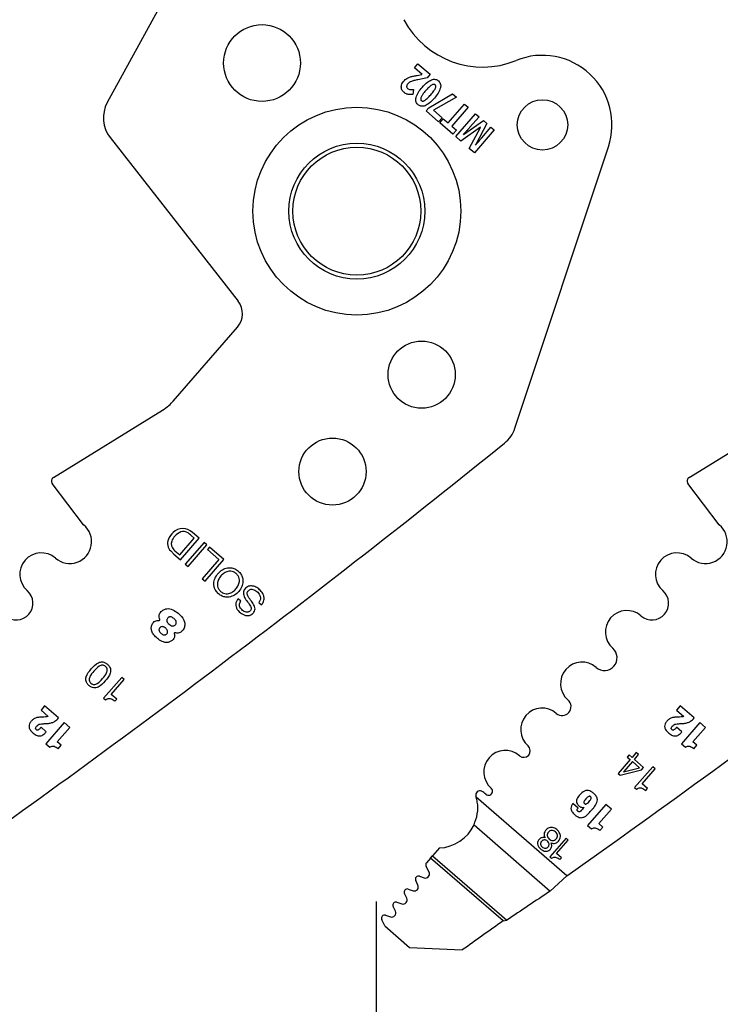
# Model space of a CAD drawing. Header units: inches. Extents: x 0.1 to 87.3, y 0.1 to 33.9.
# Tile 34 of 164: x 7 to 8.3, y 22.4 to 24.2. Entities that reach past the tile are written whole.
import ezdxf

# ---------------------------------------------------------------- set-up
doc = ezdxf.new("R2010")
doc.units = ezdxf.units.IN
doc.header["$MEASUREMENT"] = 0
doc.layers.add('DIMENSIONS', color=171, linetype='Continuous')
doc.layers.add('STATION_LINES', color=231, linetype='Continuous')
doc.styles.add('SLDTEXTSTYLE0', font='TXT', dxfattribs={"width": 0.75})
doc.dimstyles.new('SLDDIMSTYLE3', dxfattribs={"dimtxt": 0.125, "dimasz": 0.13, "dimexe": 0, "dimexo": 0.0625, "dimgap": 0.03125, "dimtad": 0, "dimtih": 1, "dimtoh": 1, "dimdec": 4, "dimlfac": 1.333333, "dimrnd": 1e-09, "dimzin": 12, "dimdsep": 46, "dimtxsty": 'SLDTEXTSTYLE0', "dimsah": 1, "dimcen": 0.09, "dimadec": 0, "dimazin": 3, "dimtfac": 1, "dimtdec": 4, "dimtofl": 0, "dimtmove": 0, "dimatfit": 3, "dimfxl": 1, "dimfrac": 2, "dimtolj": 1, "dimtzin": 12, "dimarcsym": 0})

# ---------------------------------------------------------------- blocks, each defined once
blk = doc.blocks.new('_D_6')
at = {"layer": 'DIMENSIONS'}
for p, q in [((1.8075, 22.5336), (1.8075, 18.1371)), ((31.7987, 22.2074), (31.7987, 18.1371)), ((1.8075, 18.2621), (17.0853, 18.2621)), ((31.7987, 18.2621), (17.7325, 18.2621))]:
    blk.add_line(p, q, dxfattribs=at)
for centre, start, end in [((17.3071, 18.2494), 153.4349, 206.5651), ((17.5106, 18.2494), 333.4349, 26.5651)]:
    blk.add_arc(centre, 0.2219, start, end, dxfattribs=at)
for points in [[(1.8075, 18.2621), (1.9375, 18.2421), (1.9375, 18.2821)], [(31.7987, 18.2621), (31.6687, 18.2821), (31.6687, 18.2421)]]:
    blk.add_solid(points, dxfattribs=at)
at = {"layer": 'DIMENSIONS', "insert": (17.1087, 18.3113), "char_height": 0.125, "attachment_point": 1, "style": 'SLDTEXTSTYLE0'}
blk.add_mtext('39.9883', dxfattribs=at)

msp = doc.modelspace()

# ---------------------------------------------------------------- linework, layer by layer
at = {"color": 7, "linetype": 'Continuous', "lineweight": 25}
for p, q in [((7.346878, 24.413855), (7.170017, 24.090133)), ((7.737231, 24.154504), (7.743775, 24.162039)), ((7.751308, 24.142279), (7.737231, 24.154504)), ((7.743775, 24.162039), (7.766366, 24.142421)), ((7.742357, 24.140357), (7.750961, 24.14188)), ((7.760954, 24.136189), (7.74351, 24.132496)), ((7.766366, 24.142421), (7.760954, 24.136189)), ((7.735697, 24.114431), (7.734398, 24.105436)), ((7.763605, 24.080483), (7.807676, 24.106546)), ((7.814837, 24.100327), (7.772513, 24.076101)), ((7.807676, 24.106546), (7.814837, 24.100327)), ((7.758722, 24.07486), (7.763605, 24.080483)), ((7.799257, 24.052678), (7.829544, 24.087555)), ((7.836394, 24.081606), (7.806106, 24.04673)), ((7.829544, 24.087555), (7.836394, 24.081606)), ((7.78191, 24.054723), (7.758722, 24.07486)), ((7.772513, 24.076101), (7.788454, 24.062258)), ((7.788454, 24.062258), (7.78191, 24.054723)), ((7.783979, 24.05282), (7.790478, 24.060302)), ((7.790478, 24.060302), (7.799257, 24.052678)), ((7.813354, 24.02731), (7.85014, 24.069669)), ((7.856532, 24.064118), (7.83912, 24.044068)), ((7.85014, 24.069669), (7.856532, 24.064118)), ((7.808381, 24.031629), (7.783979, 24.05282)), ((7.806106, 24.04673), (7.814879, 24.039112)), ((7.858928, 24.04455), (7.822683, 24.019208)), ((7.827591, 24.03106), (7.864727, 24.057001)), ((7.838577, 24.005405), (7.859061, 24.044435)), ((7.871007, 24.051547), (7.849938, 24.011562)), ((7.861456, 24.025281), (7.878566, 24.044983)), ((7.864727, 24.057001), (7.871007, 24.051547)), ((7.878566, 24.044983), (7.884693, 24.039662)), ((7.175324, 24.025438), (7.411663, 23.723242)), ((7.814879, 24.039112), (7.808381, 24.031629)), ((7.822683, 24.019208), (7.813354, 24.02731)), ((7.884693, 24.039662), (7.847907, 23.997303)), ((7.847907, 23.997303), (7.838577, 24.005405)), ((7.922645, 23.488597), (8.09552, 24.008551)), ((7.291864, 23.539013), (7.410438, 23.675552)), ((7.070568, 23.397865), (7.271845, 23.522049)), ((8.244318, 23.397865), (8.445595, 23.522049)), ((7.126292, 23.310376), (7.068519, 23.386965)), ((8.300042, 23.310376), (8.242269, 23.386965)), ((7.33983, 23.285629), (7.327317, 23.296496)), ((7.303764, 23.254828), (7.330637, 23.285772)), ((7.305199, 23.245752), (7.33983, 23.285629)), ((7.348774, 23.277862), (7.314143, 23.237985)), ((7.330637, 23.285772), (7.324757, 23.290878)), ((7.354077, 23.273257), (7.348774, 23.277862)), ((7.287121, 23.262054), (7.293157, 23.256209)), ((7.292907, 23.264409), (7.294831, 23.262585)), ((7.294831, 23.262585), (7.303764, 23.254828)), ((7.319446, 23.233379), (7.354077, 23.273257)), ((7.358948, 23.269022), (7.355066, 23.264552)), ((7.355066, 23.264552), (7.376176, 23.246219)), ((7.385369, 23.246077), (7.358948, 23.269022)), ((7.293157, 23.256209), (7.305199, 23.245752)), ((7.376176, 23.246219), (7.345428, 23.210812)), ((7.350739, 23.2062), (7.385369, 23.246077)), ((7.314143, 23.237985), (7.319446, 23.233379)), ((7.345428, 23.210812), (7.350739, 23.2062)), ((7.416485, 23.169584), (7.411458, 23.173949)), ((7.449912, 23.167009), (7.454939, 23.162643)), ((7.196792, 23.028609), (7.163309, 22.990053)), ((7.177424, 22.996966), (7.201416, 23.024593)), ((7.201416, 23.024593), (7.196792, 23.028609)), ((7.163309, 22.990053), (7.166846, 22.986981)), ((7.187428, 22.988279), (7.177424, 22.996966)), ((7.184221, 22.984586), (7.187428, 22.988279)), ((7.054358, 22.976055), (7.047625, 22.968301)), ((7.047625, 22.968301), (7.061142, 22.956562)), ((7.080177, 22.953634), (7.054358, 22.976055)), ((8.228108, 22.976055), (8.221375, 22.968301)), ((8.221375, 22.968301), (8.234892, 22.956562)), ((8.253927, 22.953634), (8.228108, 22.976055)), ((7.057329, 22.927992), (7.04769, 22.936363)), ((7.090393, 22.945243), (7.056328, 22.906016)), ((7.077504, 22.909589), (7.100696, 22.936295)), ((7.100696, 22.936295), (7.090393, 22.945243)), ((8.231079, 22.927992), (8.22144, 22.936363)), ((8.264143, 22.945243), (8.230078, 22.906016)), ((8.251254, 22.909589), (8.274446, 22.936295)), ((8.274446, 22.936295), (8.264143, 22.945243)), ((7.056328, 22.906016), (7.063747, 22.899573)), ((7.084924, 22.903146), (7.077504, 22.909589)), ((7.079346, 22.896723), (7.084924, 22.903146)), ((8.230078, 22.906016), (8.237497, 22.899573)), ((8.258674, 22.903146), (8.251254, 22.909589)), ((8.253096, 22.896723), (8.258674, 22.903146)), ((8.133748, 22.88536), (8.130198, 22.881272)), ((8.130198, 22.881272), (8.135417, 22.87674)), ((8.138965, 22.880826), (8.133748, 22.88536)), ((8.146103, 22.889044), (8.138965, 22.880826)), ((8.143315, 22.877045), (8.151099, 22.886009)), ((8.146847, 22.889803), (8.146103, 22.889044)), ((8.1507, 22.886457), (8.146847, 22.889803)), ((8.151099, 22.886009), (8.1507, 22.886457)), ((8.135417, 22.87674), (8.113315, 22.851289)), ((8.123498, 22.853994), (8.15271, 22.861722)), ((8.139768, 22.872961), (8.123814, 22.85459)), ((8.15271, 22.861722), (8.139768, 22.872961)), ((8.160225, 22.862348), (8.143315, 22.877045)), ((8.17717, 22.863465), (8.143687, 22.824909)), ((8.156354, 22.85789), (8.160225, 22.862348)), ((8.157803, 22.831824), (8.181794, 22.85945)), ((8.181794, 22.85945), (8.17717, 22.863465)), ((8.113315, 22.851289), (8.117013, 22.848077)), ((8.117013, 22.848077), (8.156354, 22.85789)), ((8.143687, 22.824909), (8.147224, 22.821838)), ((8.167807, 22.823136), (8.157803, 22.831824)), ((8.164599, 22.819443), (8.167807, 22.823136)), ((8.018491, 22.662077), (7.851427, 22.80716)), ((8.039392, 22.787246), (8.029807, 22.79557)), ((8.050346, 22.788743), (8.050457, 22.788646)), ((8.090602, 22.794076), (8.056731, 22.755074)), ((8.100848, 22.785178), (8.090602, 22.794076)), ((8.077788, 22.758625), (8.100848, 22.785178)), ((7.847217, 22.756142), (7.988001, 22.633882)), ((8.056731, 22.755074), (8.064108, 22.748668)), ((8.085166, 22.752219), (8.077788, 22.758625)), ((8.07962, 22.745833), (8.085166, 22.752219)), ((8.01711, 22.731738), (7.986948, 22.697007)), ((7.999661, 22.703237), (8.021273, 22.728123)), ((8.021273, 22.728123), (8.01711, 22.731738)), ((7.766997, 22.694879), (7.770655, 22.699091)), ((7.783241, 22.713584), (7.770655, 22.699091)), ((7.770655, 22.699091), (7.907787, 22.580001)), ((7.986948, 22.697007), (7.990132, 22.694242)), ((8.008674, 22.69541), (7.999661, 22.703237)), ((7.764365, 22.668794), (7.758703, 22.679608)), ((7.766997, 22.694879), (7.759476, 22.686219)), ((7.90082, 22.578663), (7.766997, 22.694879)), ((8.005785, 22.692083), (8.008674, 22.69541)), ((7.746797, 22.661425), (7.755375, 22.658407)), ((7.988001, 22.633882), (8.018491, 22.662077)), ((7.743685, 22.644866), (7.739544, 22.653235)), ((7.722906, 22.62065), (7.718697, 22.62927)), ((7.725825, 22.637479), (7.734792, 22.63457)), ((7.701954, 22.596577), (7.697778, 22.605129)), ((7.704907, 22.613337), (7.713995, 22.610389)), ((7.683954, 22.589264), (7.693043, 22.586316)), ((7.682493, 22.569451), (7.676826, 22.581056)), ((7.682493, 22.569451), (7.728249, 22.529715)), ((7.90082, 22.578663), (7.907787, 22.580001)), ((7.728249, 22.529715), (7.825501, 22.525131))]:
    msp.add_line(p, q, dxfattribs=at)
for centre, radius in [((7.45577, 24.163278), 0.070866), ((7.630886, 23.889725), 0.191929), ((7.973672, 24.049091), 0.046506), ((7.630886, 23.889725), 0.125492), ((7.630886, 23.889725), 0.11811), ((7.750525, 23.587759), 0.062008), ((7.585857, 23.408696), 0.062008)]:
    msp.add_circle(centre, radius, dxfattribs=at)
for centre, radius, start, end in [((7.863056, 24.320186), 0.164349, 207.882045, 292.189315), ((7.973635, 24.049076), 0.128445, 341.609021, 112.189315), ((7.221842, 24.061819), 0.059055, 151.350586, 218.027907), ((7.382124, 23.70014), 0.0375, 319.028, 38.028), ((7.866606, 23.507229), 0.059055, 308.881055, 341.608983), ((-5.070557, 39.551282), 20.669291, 305.2028857, 308.8810553), ((-3.896807, 39.551282), 20.669291, 305.2028857, 308.8810553), ((7.074506, 23.391482), 0.0075, 121.673975, 217.028), ((8.248256, 23.391482), 0.0075, 121.673975, 217.028), ((7.100732, 23.27925), 0.040276, 229.028, 50.607842), ((7.316972, 23.269023), 0.037188, 132.547876, 156.876607), ((7.309024, 23.278784), 0.024634, 89.592626, 134.279063), ((7.315782, 23.272189), 0.027136, 112.129234, 140.700619), ((7.310492, 23.282889), 0.015257, 54.26264, 108.860564), ((7.309225, 23.276309), 0.027108, 48.132573, 90.054941), ((8.274482, 23.27925), 0.040276, 229.028, 50.607842), ((7.300628, 23.276002), 0.019416, 156.876607, 225.920298), ((7.302716, 23.275219), 0.014597, 160.475395, 227.778029), ((7.316827, 23.269071), 0.029971, 137.352024, 158.412712), ((7.287544, 23.250998), 0.054545, 46.98188, 54.26264), ((7.048264, 23.218833), 0.039744, 49.028, 229.028), ((8.222014, 23.218833), 0.039744, 49.028, 229.028), ((7.001991, 23.16555), 0.030827, 229.028, 49.028), ((8.175741, 23.16555), 0.030827, 229.028, 49.028), ((8.129468, 23.112267), 0.039744, 49.028, 229.028), ((7.2658, 23.135179), 0.001239, 264.786771, 22.619407), ((7.294622, 23.110154), 0.001038, 70.167736, 207.840326), ((8.088133, 23.064668), 0.023297, 229.028, 49.028), ((8.046797, 23.01707), 0.039744, 49.028, 229.028), ((8.009915, 22.9746), 0.016506, 229.028, 49.028), ((7.973032, 22.932129), 0.039744, 49.028, 229.028), ((7.939054, 22.893003), 0.012077, 229.028, 49.028), ((7.905075, 22.853877), 0.039744, 49.028, 229.028), ((8.123915, 22.854155), 0.000447, 103.023108, 201.171539), ((7.874195, 22.818318), 0.007352, 228.766566, 49.028), ((7.857975, 22.811469), 0.0075, 62.743978, 197.256954), ((7.780317, 22.787345), 0.073819, 15.570885, 17.256954), ((7.842654, 22.781728), 0.040955, 49.32279, 62.743978), ((7.780317, 22.787345), 0.073819, 272.269821, 334.995636), ((7.763935, 22.682347), 0.005906, 139.028, 207.632405), ((7.744837, 22.655854), 0.005906, 70.613927, 206.331312), ((7.757825, 22.66537), 0.007382, 250.615669, 27.634436), ((7.737069, 22.641592), 0.007382, 252.028, 26.329611), ((7.724003, 22.631862), 0.005906, 72.028, 206.028), ((15.366174, 11.563333), 13.303928, 123.6822109, 124.0983679), ((7.703084, 22.60772), 0.005906, 72.026628, 206.028), ((7.716273, 22.617411), 0.007382, 252.028646, 26.028), ((7.682132, 22.583647), 0.005906, 72.028, 206.028), ((7.695321, 22.593338), 0.007382, 252.028, 26.028), ((16.722897, 10.086227), 15.293462, 125.2294904, 125.5756773)]:
    msp.add_arc(centre, radius, start, end, dxfattribs=at)
for points, knots in [([(7.717332, 24.129769), (7.718292, 24.130797), (7.719972, 24.132598), (7.722009, 24.133976), (7.722884, 24.134568)], [0, 0, 0, 0, 0.57074644, 1, 1, 1, 1]), ([(7.722884, 24.134568), (7.724092, 24.13525), (7.726328, 24.136513), (7.728759, 24.137339), (7.729877, 24.137718)], [0, 0, 0, 0, 0.54008047, 1, 1, 1, 1]), ([(7.729877, 24.137718), (7.731831, 24.138231), (7.735948, 24.13931), (7.74015, 24.139996), (7.742357, 24.140357)], [0, 0, 0, 0, 0.47451114, 1, 1, 1, 1]), ([(7.74351, 24.132496), (7.741117, 24.131977), (7.737578, 24.131211), (7.734101, 24.130202), (7.732975, 24.129875)], [0, 0, 0, 0, 0.67620193, 1, 1, 1, 1]), ([(7.751394, 24.11827), (7.754546, 24.121836), (7.759503, 24.127447), (7.766051, 24.130991), (7.768437, 24.132283)], [0, 0, 0, 0, 0.635644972, 1, 1, 1, 1]), ([(7.768437, 24.132283), (7.769762, 24.132712), (7.77229, 24.133532), (7.775996, 24.133292), (7.779138, 24.13212), (7.780768, 24.130856), (7.781612, 24.130202)], [0, 0, 0, 0, 0.294605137, 0.562480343, 0.773434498, 1, 1, 1, 1]), ([(7.71351, 24.115496), (7.713225, 24.116817), (7.712708, 24.119214), (7.713209, 24.121607), (7.713434, 24.122682)], [0, 0, 0, 0, 0.55076873, 1, 1, 1, 1]), ([(7.713434, 24.122682), (7.713923, 24.124079), (7.714829, 24.126663), (7.716544, 24.128791), (7.717332, 24.129769)], [0, 0, 0, 0, 0.54055502, 1, 1, 1, 1]), ([(7.7176, 24.109398), (7.71658, 24.110407), (7.714798, 24.112171), (7.713896, 24.1145), (7.71351, 24.115496)], [0, 0, 0, 0, 0.57211002, 1, 1, 1, 1]), ([(7.725028, 24.124916), (7.72432, 24.124049), (7.723171, 24.122643), (7.722906, 24.120867), (7.722804, 24.120185)], [0, 0, 0, 0, 0.61629744, 1, 1, 1, 1]), ([(7.722804, 24.120185), (7.722827, 24.119792), (7.722872, 24.119015), (7.723404, 24.117666), (7.724128, 24.116925), (7.724583, 24.11646)], [0, 0, 0, 0, 0.27649586, 0.54660284, 1, 1, 1, 1]), ([(7.724583, 24.11646), (7.725346, 24.115912), (7.72675, 24.114905), (7.72844, 24.114574), (7.729211, 24.114423)], [0, 0, 0, 0, 0.544127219, 1, 1, 1, 1]), ([(7.72838, 24.127798), (7.7277, 24.127329), (7.726478, 24.126487), (7.725473, 24.125398), (7.725028, 24.124916)], [0, 0, 0, 0, 0.55720746, 1, 1, 1, 1]), ([(7.732975, 24.129875), (7.732032, 24.129541), (7.730441, 24.128976), (7.728977, 24.128139), (7.72838, 24.127798)], [0, 0, 0, 0, 0.5924868, 1, 1, 1, 1]), ([(7.729211, 24.114423), (7.730341, 24.114319), (7.732503, 24.114119), (7.734665, 24.11433), (7.735697, 24.114431)], [0, 0, 0, 0, 0.52242521, 1, 1, 1, 1]), ([(7.740123, 24.099504), (7.741456, 24.102889), (7.744168, 24.10977), (7.74896, 24.115406), (7.751394, 24.11827)], [0, 0, 0, 0, 0.49188875, 1, 1, 1, 1]), ([(7.768926, 24.122559), (7.767096, 24.121132), (7.763187, 24.118086), (7.759934, 24.114345), (7.758204, 24.112356)], [0, 0, 0, 0, 0.4682096, 1, 1, 1, 1]), ([(7.767202, 24.104542), (7.769341, 24.107), (7.772611, 24.110759), (7.775034, 24.1151), (7.775873, 24.116602)], [0, 0, 0, 0, 0.65394626, 1, 1, 1, 1]), ([(7.775348, 24.122989), (7.774878, 24.123308), (7.773923, 24.123958), (7.772178, 24.123963), (7.7705, 24.12346), (7.769481, 24.122876), (7.768926, 24.122559)], [0, 0, 0, 0, 0.24192939, 0.49179115, 0.72308184, 1, 1, 1, 1]), ([(7.785261, 24.117367), (7.783931, 24.114003), (7.781217, 24.107138), (7.776428, 24.101517), (7.773986, 24.098651)], [0, 0, 0, 0, 0.49012506, 1, 1, 1, 1]), ([(7.775873, 24.116602), (7.776162, 24.11733), (7.776683, 24.118645), (7.776777, 24.120531), (7.776289, 24.122017), (7.775664, 24.122662), (7.775348, 24.122989)], [0, 0, 0, 0, 0.3392516, 0.61291127, 0.80449394, 1, 1, 1, 1]), ([(7.781612, 24.130202), (7.782536, 24.129269), (7.78434, 24.127448), (7.785626, 24.124023), (7.785891, 24.120607), (7.785478, 24.118483), (7.785261, 24.117367)], [0, 0, 0, 0, 0.27724286, 0.54085666, 0.75871017, 1, 1, 1, 1]), ([(7.722279, 24.106387), (7.721377, 24.106836), (7.719706, 24.107667), (7.718264, 24.108852), (7.7176, 24.109398)], [0, 0, 0, 0, 0.53926731, 1, 1, 1, 1]), ([(7.727172, 24.10511), (7.726234, 24.105247), (7.724553, 24.105491), (7.722975, 24.106113), (7.722279, 24.106387)], [0, 0, 0, 0, 0.55848609, 1, 1, 1, 1]), ([(7.734398, 24.105436), (7.732873, 24.105251), (7.730469, 24.104959), (7.728054, 24.10507), (7.727172, 24.10511)], [0, 0, 0, 0, 0.63493448, 1, 1, 1, 1]), ([(7.743747, 24.0866), (7.742822, 24.087535), (7.741017, 24.089362), (7.739738, 24.092804), (7.739484, 24.09624), (7.739902, 24.098379), (7.740123, 24.099504)], [0, 0, 0, 0, 0.276188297, 0.539529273, 0.757798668, 1, 1, 1, 1]), ([(7.749558, 24.100229), (7.749272, 24.099491), (7.748759, 24.098163), (7.748652, 24.096276), (7.749115, 24.094796), (7.749727, 24.094159), (7.750034, 24.09384)], [0, 0, 0, 0, 0.3436522, 0.61893072, 0.8088306, 1, 1, 1, 1]), ([(7.758204, 24.112356), (7.756064, 24.109895), (7.752784, 24.106123), (7.750389, 24.101749), (7.749558, 24.100229)], [0, 0, 0, 0, 0.65259628, 1, 1, 1, 1]), ([(7.75644, 24.094252), (7.75827, 24.095689), (7.76219, 24.098767), (7.765459, 24.102533), (7.767202, 24.104542)], [0, 0, 0, 0, 0.46668526, 1, 1, 1, 1]), ([(7.773986, 24.098651), (7.770813, 24.095053), (7.765835, 24.089408), (7.759264, 24.085825), (7.75688, 24.084525)], [0, 0, 0, 0, 0.6372683, 1, 1, 1, 1]), ([(7.75688, 24.084525), (7.755559, 24.084096), (7.753039, 24.083278), (7.749344, 24.083519), (7.746212, 24.084688), (7.744588, 24.085948), (7.743747, 24.0866)], [0, 0, 0, 0, 0.29466248, 0.56253467, 0.77347936, 1, 1, 1, 1]), ([(7.750034, 24.09384), (7.750506, 24.093517), (7.751463, 24.092864), (7.75321, 24.09285), (7.754881, 24.09335), (7.755891, 24.093934), (7.75644, 24.094252)], [0, 0, 0, 0, 0.2440077, 0.49445737, 0.72495134, 1, 1, 1, 1]), ([(7.83912, 24.044068), (7.838618, 24.043496), (7.837667, 24.042411), (7.836704, 24.041337), (7.836249, 24.040829)], [0, 0, 0, 0, 0.52750281, 1, 1, 1, 1]), ([(7.836249, 24.040829), (7.835053, 24.039526), (7.832109, 24.036319), (7.829149, 24.033128), (7.827392, 24.031233)], [0, 0, 0, 0, 0.406425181, 1, 1, 1, 1]), ([(7.850137, 24.011389), (7.852676, 24.014582), (7.856394, 24.019258), (7.860237, 24.023831), (7.861456, 24.025281)], [0, 0, 0, 0, 0.68292384, 1, 1, 1, 1]), ([(7.271845, 23.522049), (7.275949, 23.524822), (7.283247, 23.529753), (7.289241, 23.536194), (7.291864, 23.539013)], [0, 0, 0, 0, 0.562345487, 1, 1, 1, 1]), ([(7.375509, 23.183022), (7.377597, 23.181453), (7.381554, 23.178479), (7.388572, 23.176508), (7.39655, 23.176691), (7.4052, 23.180116), (7.413132, 23.186988), (7.418827, 23.195807), (7.421002, 23.204847), (7.420082, 23.212792), (7.417085, 23.219393), (7.412001, 23.225042), (7.405696, 23.229284), (7.398741, 23.231325), (7.390747, 23.231121), (7.382104, 23.227698), (7.374171, 23.220822), (7.368478, 23.212007), (7.366296, 23.202965), (7.367231, 23.195041), (7.370165, 23.188369), (7.373663, 23.184869), (7.375509, 23.183022)], [0, 0, 0, 0, 0.0463655, 0.08789563, 0.12754736, 0.18740357, 0.24999321, 0.31261792, 0.37248754, 0.41214124, 0.45367136, 0.50003678, 0.54639776, 0.58791769, 0.62756057, 0.6874203, 0.75004357, 0.81263178, 0.8724781, 0.91211902, 0.95363895, 1, 1, 1, 1]), ([(7.407908, 23.220329), (7.409301, 23.21892), (7.411929, 23.216262), (7.413922, 23.21111), (7.414218, 23.205056), (7.412135, 23.19831), (7.407689, 23.191716), (7.40178, 23.186388), (7.395401, 23.183389), (7.389353, 23.182818), (7.384022, 23.184127), (7.37922, 23.187293), (7.375413, 23.191604), (7.373371, 23.196698), (7.373088, 23.202766), (7.375161, 23.209504), (7.379607, 23.216103), (7.385516, 23.221428), (7.391904, 23.224434), (7.397939, 23.224989), (7.40332, 23.223739), (7.406318, 23.22151), (7.407908, 23.220329)], [0, 0, 0, 0, 0.04630554, 0.08734223, 0.12688295, 0.1874353, 0.25004552, 0.31261068, 0.37314308, 0.41267962, 0.45371554, 0.50002108, 0.54629916, 0.58732818, 0.62686858, 0.68740892, 0.74997556, 0.81258726, 0.87314755, 0.91269214, 0.95372192, 1, 1, 1, 1]), ([(7.454939, 23.162643), (7.45597, 23.163982), (7.457919, 23.166513), (7.459988, 23.172216), (7.459463, 23.179817), (7.454757, 23.187488), (7.448228, 23.193411), (7.440689, 23.197254), (7.433788, 23.197939), (7.428672, 23.196132), (7.425365, 23.193557), (7.422898, 23.19037), (7.420745, 23.185263), (7.422127, 23.17759), (7.425657, 23.172673), (7.427507, 23.170097)], [0, 0, 0, 0, 0.05867606, 0.11093973, 0.20843947, 0.31230943, 0.41739076, 0.51304424, 0.60383393, 0.64959782, 0.69928843, 0.74795233, 0.78905, 0.88945226, 1, 1, 1, 1]), ([(7.436162, 23.169343), (7.434037, 23.172061), (7.431205, 23.175684), (7.428762, 23.180747), (7.428219, 23.183767), (7.428901, 23.186584), (7.430598, 23.188802), (7.432758, 23.19052), (7.435622, 23.191524), (7.439048, 23.19128), (7.444047, 23.189095), (7.4486, 23.185296), (7.451959, 23.180276), (7.453269, 23.175831), (7.452784, 23.171006), (7.450908, 23.168395), (7.449912, 23.167009)], [0, 0, 0, 0, 0.1651208, 0.22009458, 0.26880526, 0.30926709, 0.35545931, 0.40041604, 0.44027049, 0.4984822, 0.5603391, 0.70038261, 0.77628981, 0.84787089, 0.91926665, 1, 1, 1, 1]), ([(7.411458, 23.173949), (7.410312, 23.172312), (7.408172, 23.169253), (7.40699, 23.163887), (7.407689, 23.158753), (7.410888, 23.152334), (7.417393, 23.146037), (7.425719, 23.142392), (7.432566, 23.142722), (7.437319, 23.144969), (7.440894, 23.148598), (7.44355, 23.15431), (7.441578, 23.162099), (7.438044, 23.166827), (7.436162, 23.169343)], [0, 0, 0, 0, 0.07411221, 0.13850794, 0.20009337, 0.26436048, 0.40329891, 0.53064568, 0.59129078, 0.6541435, 0.72252975, 0.7784945, 0.88210196, 1, 1, 1, 1]), ([(7.427507, 23.170097), (7.429642, 23.167378), (7.432474, 23.163772), (7.435105, 23.158876), (7.435814, 23.15604), (7.435336, 23.153392), (7.433788, 23.151368), (7.431855, 23.149796), (7.429306, 23.14879), (7.426222, 23.148848), (7.421671, 23.150653), (7.417649, 23.153972), (7.414757, 23.158276), (7.4138, 23.162008), (7.414328, 23.166), (7.415731, 23.168332), (7.416485, 23.169584)], [0, 0, 0, 0, 0.1829476, 0.24266996, 0.29400236, 0.33486974, 0.38072853, 0.42592378, 0.46594629, 0.52361882, 0.58453085, 0.72311839, 0.7925197, 0.85683483, 0.92315096, 1, 1, 1, 1]), ([(7.266944, 23.135655), (7.266535, 23.136982), (7.265715, 23.139643), (7.265692, 23.143586), (7.266854, 23.147351), (7.269759, 23.150724), (7.274051, 23.153784), (7.281411, 23.156593), (7.291531, 23.15381), (7.302451, 23.146634), (7.311179, 23.137505), (7.313621, 23.12708), (7.31256, 23.120223), (7.309527, 23.115375), (7.306349, 23.112419), (7.302737, 23.110485), (7.2988, 23.110048), (7.296218, 23.110778), (7.294974, 23.11113)], [0, 0, 0, 0, 0.040266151, 0.08072727, 0.112693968, 0.152754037, 0.207443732, 0.265573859, 0.375586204, 0.493016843, 0.649668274, 0.724759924, 0.797408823, 0.844883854, 0.88865152, 0.922354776, 0.962584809, 1, 1, 1, 1]), ([(7.293705, 23.109669), (7.293964, 23.108626), (7.294517, 23.106408), (7.294079, 23.103168), (7.292935, 23.099993), (7.290267, 23.09713), (7.286409, 23.09443), (7.279708, 23.091722), (7.270812, 23.094632), (7.262471, 23.099981), (7.256138, 23.10663), (7.251779, 23.113384), (7.250951, 23.120274), (7.252216, 23.125919), (7.254774, 23.130232), (7.258284, 23.132706), (7.261972, 23.133939), (7.264465, 23.133945), (7.265688, 23.133948)], [0, 0, 0, 0, 0.03551394, 0.07552623, 0.10667373, 0.14651414, 0.20292244, 0.26373745, 0.3791866, 0.49259587, 0.59512532, 0.68270469, 0.75476926, 0.81942303, 0.87269694, 0.91744517, 0.95948661, 1, 1, 1, 1]), ([(7.293282, 23.137172), (7.294814, 23.135635), (7.297062, 23.133379), (7.297664, 23.129633), (7.297051, 23.127617), (7.295923, 23.125995), (7.294277, 23.124521), (7.292115, 23.123619), (7.28956, 23.12358), (7.286744, 23.124664), (7.283959, 23.126715), (7.281558, 23.129183), (7.28018, 23.131843), (7.279962, 23.134331), (7.28059, 23.136514), (7.281797, 23.138302), (7.28323, 23.139624), (7.285165, 23.140497), (7.288976, 23.14038), (7.29154, 23.13847), (7.293282, 23.137172)], [0, 0, 0, 0, 0.1210946, 0.17767789, 0.20711263, 0.24018068, 0.2900797, 0.33218989, 0.37188272, 0.43400925, 0.50157019, 0.56975234, 0.63063177, 0.6693568, 0.7104366, 0.75861476, 0.79170028, 0.82127422, 0.87854815, 1, 1, 1, 1]), ([(7.277836, 23.119261), (7.278555, 23.118567), (7.279956, 23.117214), (7.281375, 23.114701), (7.281622, 23.112307), (7.280995, 23.110494), (7.279962, 23.109034), (7.278501, 23.107703), (7.276597, 23.106903), (7.274359, 23.1069), (7.271907, 23.107919), (7.269472, 23.109784), (7.267252, 23.111935), (7.265869, 23.114093), (7.265449, 23.115985), (7.265555, 23.117466), (7.266155, 23.118996), (7.267152, 23.120391), (7.268379, 23.121539), (7.270178, 23.122412), (7.272696, 23.122381), (7.275435, 23.121167), (7.277025, 23.119905), (7.277836, 23.119261)], [0, 0, 0, 0, 0.06245523, 0.12165293, 0.17736683, 0.20686447, 0.24004889, 0.28862392, 0.32886057, 0.36646716, 0.42580497, 0.49132204, 0.55799359, 0.61924838, 0.64828272, 0.67799692, 0.71091731, 0.74993664, 0.784652, 0.81519875, 0.87310589, 0.93524754, 1, 1, 1, 1]), ([(7.136248, 23.013556), (7.13767, 23.012456), (7.140279, 23.010439), (7.144811, 23.009038), (7.149091, 23.009177), (7.157254, 23.012058), (7.166214, 23.021941), (7.174742, 23.032205), (7.176434, 23.040664), (7.175977, 23.044926), (7.173922, 23.04918), (7.170415, 23.052901), (7.166239, 23.055853), (7.161738, 23.057292), (7.157454, 23.057147), (7.149316, 23.054285), (7.140353, 23.0444), (7.131818, 23.034148), (7.130109, 23.025661), (7.130571, 23.021404), (7.132595, 23.017112), (7.134958, 23.014811), (7.136248, 23.013556)], [0, 0, 0, 0, 0.03785242, 0.06940235, 0.09827598, 0.12716469, 0.25026147, 0.37286439, 0.40171768, 0.43057696, 0.46212371, 0.499976, 0.53784876, 0.56940436, 0.59826457, 0.62711549, 0.74971452, 0.87280743, 0.90169377, 0.93056833, 0.9621271, 1, 1, 1, 1]), ([(7.166754, 23.048684), (7.167581, 23.047842), (7.169127, 23.046267), (7.1701, 23.04312), (7.169902, 23.040004), (7.167774, 23.033821), (7.161201, 23.026255), (7.154624, 23.018686), (7.148824, 23.015734), (7.145761, 23.015096), (7.142541, 23.015654), (7.139684, 23.017512), (7.137443, 23.020081), (7.136439, 23.023191), (7.136642, 23.026313), (7.138752, 23.032469), (7.145324, 23.040042), (7.151894, 23.047611), (7.157719, 23.050584), (7.160776, 23.051217), (7.164029, 23.050695), (7.165804, 23.049385), (7.166754, 23.048684)], [0, 0, 0, 0, 0.03371816, 0.06300394, 0.09201812, 0.12277789, 0.25038489, 0.37730348, 0.40801074, 0.43700191, 0.46628209, 0.5, 0.53371791, 0.56299809, 0.59198926, 0.62269652, 0.74961511, 0.87722211, 0.90798188, 0.93699606, 0.96628184, 1, 1, 1, 1]), ([(7.166846, 22.986981), (7.167936, 22.987739), (7.169969, 22.989154), (7.173578, 22.989793), (7.178712, 22.9889), (7.181914, 22.986393), (7.184221, 22.984586)], [0, 0, 0, 0, 0.20439566, 0.38146209, 0.55427119, 1, 1, 1, 1]), ([(7.044565, 22.954927), (7.042556, 22.954678), (7.038459, 22.954169), (7.033309, 22.951348), (7.029329, 22.947455), (7.026231, 22.943213), (7.024927, 22.937549), (7.02738, 22.931168), (7.031922, 22.926549), (7.036439, 22.923011), (7.04001, 22.921127), (7.04338, 22.920187), (7.045506, 22.920382), (7.046516, 22.920475)], [0, 0, 0, 0, 0.10521622, 0.21445245, 0.29904344, 0.39563505, 0.48592189, 0.58969484, 0.73702525, 0.82043506, 0.88911691, 0.94731576, 1, 1, 1, 1]), ([(7.055801, 22.955562), (7.053704, 22.955443), (7.049959, 22.95523), (7.046214, 22.95502), (7.044565, 22.954927)], [0, 0, 0, 0, 0.55988505, 1, 1, 1, 1]), ([(7.061142, 22.956562), (7.06018, 22.956238), (7.058444, 22.955652), (7.056616, 22.95559), (7.055801, 22.955562)], [0, 0, 0, 0, 0.55441248, 1, 1, 1, 1]), ([(7.061269, 22.943714), (7.063467, 22.94403), (7.067655, 22.944632), (7.074387, 22.947785), (7.077992, 22.951426), (7.080177, 22.953634)], [0, 0, 0, 0, 0.30325275, 0.57767855, 1, 1, 1, 1]), ([(8.218315, 22.954927), (8.216306, 22.954678), (8.212209, 22.954169), (8.207059, 22.951348), (8.203079, 22.947455), (8.199981, 22.943213), (8.198677, 22.937549), (8.20113, 22.931168), (8.205672, 22.926549), (8.210189, 22.923011), (8.21376, 22.921127), (8.21713, 22.920187), (8.219256, 22.920382), (8.220266, 22.920475)], [0, 0, 0, 0, 0.10521622, 0.21445245, 0.29904344, 0.39563505, 0.48592189, 0.58969484, 0.73702525, 0.82043506, 0.88911691, 0.94731576, 1, 1, 1, 1]), ([(8.229551, 22.955562), (8.227454, 22.955443), (8.223709, 22.95523), (8.219964, 22.95502), (8.218315, 22.954927)], [0, 0, 0, 0, 0.55988505, 1, 1, 1, 1]), ([(8.234892, 22.956562), (8.23393, 22.956238), (8.232194, 22.955652), (8.230366, 22.95559), (8.229551, 22.955562)], [0, 0, 0, 0, 0.55441248, 1, 1, 1, 1]), ([(8.235019, 22.943714), (8.237217, 22.94403), (8.241405, 22.944632), (8.248137, 22.947785), (8.251742, 22.951426), (8.253927, 22.953634)], [0, 0, 0, 0, 0.30325275, 0.57767855, 1, 1, 1, 1]), ([(7.04769, 22.936363), (7.04742, 22.936052), (7.047032, 22.935605), (7.046592, 22.935098), (7.046398, 22.934875), (7.046313, 22.934777), (7.046275, 22.934734), (7.046259, 22.934715), (7.046252, 22.934707), (7.046249, 22.934703), (7.046247, 22.934702), (7.046246, 22.934701), (7.04563, 22.933991), (7.044513, 22.932823), (7.04292, 22.931666), (7.041708, 22.931195), (7.040833, 22.931097), (7.039766, 22.931294), (7.038628, 22.932059), (7.037803, 22.933213), (7.037669, 22.93436), (7.037844, 22.935327), (7.038752, 22.937376), (7.040821, 22.939859), (7.044319, 22.942306), (7.046965, 22.94257), (7.048335, 22.942706)], [0, 0, 0, 0, 0.04367686, 0.06288245, 0.07132896, 0.07504452, 0.07667918, 0.0773984, 0.07771485, 0.07785408, 0.07791534, 0.0779423, 0.07796348, 0.17782687, 0.24906628, 0.28494846, 0.31478251, 0.34134291, 0.39861402, 0.45608643, 0.48542326, 0.51887393, 0.55932649, 0.72216069, 0.85620196, 1, 1, 1, 1]), ([(7.048335, 22.942706), (7.050749, 22.942895), (7.05506, 22.943233), (7.059371, 22.943567), (7.061269, 22.943714)], [0, 0, 0, 0, 0.55991476, 1, 1, 1, 1]), ([(8.22144, 22.936363), (8.22117, 22.936052), (8.220782, 22.935605), (8.220342, 22.935098), (8.220148, 22.934875), (8.220063, 22.934777), (8.220025, 22.934734), (8.220009, 22.934715), (8.220002, 22.934707), (8.219999, 22.934703), (8.219997, 22.934702), (8.219996, 22.934701), (8.21938, 22.933991), (8.218263, 22.932823), (8.21667, 22.931666), (8.215458, 22.931195), (8.214583, 22.931097), (8.213516, 22.931294), (8.212378, 22.932059), (8.211553, 22.933213), (8.211419, 22.93436), (8.211594, 22.935327), (8.212502, 22.937376), (8.214571, 22.939859), (8.218069, 22.942306), (8.220715, 22.94257), (8.222085, 22.942706)], [0, 0, 0, 0, 0.04367686, 0.06288245, 0.07132896, 0.07504452, 0.07667918, 0.0773984, 0.07771485, 0.07785408, 0.07791534, 0.0779423, 0.07796348, 0.17782687, 0.24906628, 0.28494846, 0.31478251, 0.34134291, 0.39861402, 0.45608643, 0.48542326, 0.51887393, 0.55932649, 0.72216069, 0.85620196, 1, 1, 1, 1]), ([(8.222085, 22.942706), (8.224499, 22.942895), (8.22881, 22.943233), (8.233121, 22.943567), (8.235019, 22.943714)], [0, 0, 0, 0, 0.55991476, 1, 1, 1, 1]), ([(7.046516, 22.920475), (7.047596, 22.920773), (7.049832, 22.921392), (7.053554, 22.923974), (7.05585, 22.926418), (7.057329, 22.927992)], [0, 0, 0, 0, 0.24939689, 0.5164971, 1, 1, 1, 1]), ([(8.220266, 22.920475), (8.221346, 22.920773), (8.223582, 22.921392), (8.227304, 22.923974), (8.2296, 22.926418), (8.231079, 22.927992)], [0, 0, 0, 0, 0.24939689, 0.5164971, 1, 1, 1, 1]), ([(7.063747, 22.899573), (7.064689, 22.900145), (7.066429, 22.9012), (7.069357, 22.901865), (7.072477, 22.901383), (7.075866, 22.899577), (7.078092, 22.897751), (7.079346, 22.896723)], [0, 0, 0, 0, 0.18881517, 0.34841982, 0.50494095, 0.72116996, 1, 1, 1, 1]), ([(8.237497, 22.899573), (8.238439, 22.900145), (8.240179, 22.9012), (8.243107, 22.901865), (8.246227, 22.901383), (8.249616, 22.899577), (8.251842, 22.897751), (8.253096, 22.896723)], [0, 0, 0, 0, 0.18881517, 0.34841982, 0.50494095, 0.72116996, 1, 1, 1, 1]), ([(8.147224, 22.821838), (8.148314, 22.822596), (8.150347, 22.82401), (8.153956, 22.82465), (8.15909, 22.823757), (8.162292, 22.82125), (8.164599, 22.819443)], [0, 0, 0, 0, 0.20438604, 0.38145238, 0.55426513, 1, 1, 1, 1]), ([(7.847217, 22.756142), (7.849669, 22.762763), (7.854569, 22.775999), (7.854508, 22.79422), (7.852118, 22.804257), (7.851427, 22.80716)], [0, 0, 0, 0, 0.41569, 0.83097327, 1, 1, 1, 1]), ([(8.029807, 22.79557), (8.028784, 22.794228), (8.026758, 22.791572), (8.025896, 22.787234), (8.026613, 22.783688), (8.027997, 22.780783), (8.030302, 22.777737), (8.03354, 22.774605), (8.03727, 22.771756), (8.041293, 22.769858), (8.04519, 22.769283), (8.04939, 22.770072), (8.053851, 22.772582), (8.058574, 22.776773), (8.062338, 22.780947), (8.064957, 22.783981), (8.066111, 22.785308), (8.066618, 22.785892), (8.066841, 22.786149), (8.066939, 22.786262), (8.066982, 22.786312), (8.067001, 22.786334), (8.06701, 22.786344), (8.067013, 22.786348), (8.067015, 22.78635), (8.068654, 22.788237), (8.071423, 22.791764), (8.074263, 22.797178), (8.075434, 22.802978), (8.07336, 22.80943), (8.068555, 22.814329), (8.063568, 22.818046), (8.058615, 22.819872), (8.053446, 22.819678), (8.046318, 22.816316), (8.04081, 22.810408), (8.03713, 22.803997), (8.036277, 22.799836), (8.037085, 22.796128), (8.039093, 22.79319), (8.041306, 22.791075), (8.043575, 22.789542), (8.045783, 22.788605), (8.048193, 22.788142), (8.049657, 22.78855), (8.050346, 22.788743)], [0, 0, 0, 0, 0.0312, 0.06176405, 0.07860982, 0.0979951, 0.12121112, 0.14945017, 0.18176298, 0.20832183, 0.23148433, 0.25395368, 0.28670257, 0.32547422, 0.37130294, 0.39136824, 0.40019718, 0.40408167, 0.40579078, 0.40654277, 0.40687365, 0.40701923, 0.40708329, 0.40711147, 0.40712387, 0.40713362, 0.45370541, 0.49035999, 0.52026818, 0.56157695, 0.61037976, 0.64605252, 0.67706748, 0.70679135, 0.73981175, 0.82145136, 0.85243758, 0.87692357, 0.89869376, 0.92121186, 0.94221731, 0.95550269, 0.97200936, 0.98681748, 1, 1, 1, 1]), ([(8.051333, 22.795426), (8.051093, 22.795652), (8.050642, 22.796077), (8.050186, 22.796874), (8.050035, 22.797774), (8.05031, 22.799267), (8.051672, 22.801524), (8.053982, 22.804331), (8.056458, 22.80701), (8.058563, 22.80862), (8.060017, 22.809075), (8.060918, 22.809059), (8.061736, 22.80875), (8.062468, 22.808207), (8.063118, 22.807553), (8.063577, 22.806762), (8.063724, 22.805862), (8.063446, 22.804371), (8.062079, 22.802114), (8.059768, 22.799308), (8.057293, 22.79663), (8.055191, 22.795022), (8.053739, 22.794566), (8.052842, 22.794581), (8.052022, 22.794883), (8.051569, 22.79524), (8.051333, 22.795426)], [0, 0, 0, 0, 0.02364553, 0.0444495, 0.06486445, 0.08797674, 0.15215364, 0.25115227, 0.35032482, 0.41497169, 0.4383393, 0.45866476, 0.47859162, 0.50024898, 0.52384399, 0.54459456, 0.56496751, 0.58806124, 0.6522766, 0.75139672, 0.85044566, 0.91502082, 0.93835167, 0.95862189, 0.97846293, 1, 1, 1, 1]), ([(8.037675, 22.783709), (8.037713, 22.784012), (8.037794, 22.784661), (8.038366, 22.785882), (8.038984, 22.786703), (8.039392, 22.787246)], [0, 0, 0, 0, 0.22797576, 0.48969077, 1, 1, 1, 1]), ([(8.050457, 22.788646), (8.048575, 22.786128), (8.046409, 22.783229), (8.043204, 22.780806), (8.042029, 22.780366), (8.040911, 22.780298), (8.039875, 22.780558), (8.039321, 22.780964), (8.039044, 22.781167)], [0, 0, 0, 0, 0.61923529, 0.71266418, 0.79287257, 0.86459794, 0.93236841, 1, 1, 1, 1]), ([(8.039044, 22.781167), (8.03881, 22.781386), (8.038375, 22.781793), (8.037788, 22.782626), (8.037717, 22.783308), (8.037675, 22.783709)], [0, 0, 0, 0, 0.32293645, 0.60155288, 1, 1, 1, 1]), ([(8.003251, 22.726244), (8.004227, 22.727544), (8.006062, 22.729986), (8.007133, 22.734368), (8.006659, 22.738618), (8.004137, 22.744001), (7.999702, 22.748362), (7.994298, 22.750937), (7.990078, 22.751618), (7.985871, 22.750936), (7.982121, 22.748861), (7.979426, 22.746092), (7.977484, 22.743051), (7.976496, 22.739752), (7.976777, 22.735923), (7.977955, 22.733659), (7.978576, 22.732466)], [0, 0, 0, 0, 0.07798646, 0.14650303, 0.21244068, 0.28111749, 0.4308807, 0.50152716, 0.56843665, 0.63445804, 0.70398697, 0.77194975, 0.81944064, 0.87756504, 0.93548769, 1, 1, 1, 1]), ([(8.064108, 22.748668), (8.065046, 22.749236), (8.066775, 22.750285), (8.069687, 22.750946), (8.072788, 22.750467), (8.076159, 22.74867), (8.078373, 22.746855), (8.07962, 22.745833)], [0, 0, 0, 0, 0.188803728, 0.348392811, 0.504903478, 0.721138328, 1, 1, 1, 1]), ([(7.978576, 22.732466), (7.977575, 22.732681), (7.975586, 22.733107), (7.972543, 22.732678), (7.969737, 22.731503), (7.967077, 22.729218), (7.964994, 22.72575), (7.964283, 22.721011), (7.966071, 22.715772), (7.969845, 22.711516), (7.974484, 22.70844), (7.978854, 22.707343), (7.982644, 22.707696), (7.985739, 22.709026), (7.988257, 22.711207), (7.990012, 22.713949), (7.990797, 22.716916), (7.99078, 22.720008), (7.990026, 22.721901), (7.989648, 22.722852)], [0, 0, 0, 0, 0.047232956, 0.093828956, 0.140137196, 0.186814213, 0.254362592, 0.32375212, 0.402377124, 0.503006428, 0.582757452, 0.658065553, 0.707004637, 0.757151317, 0.811962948, 0.859339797, 0.906104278, 0.952823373, 1, 1, 1, 1]), ([(7.985875, 22.729996), (7.985015, 22.730911), (7.983341, 22.732693), (7.982261, 22.736215), (7.982514, 22.739805), (7.984305, 22.742989), (7.98716, 22.745238), (7.990666, 22.746167), (7.994325, 22.745577), (7.9976, 22.743526), (8.00013, 22.740603), (8.00146, 22.737073), (8.001128, 22.733357), (7.999208, 22.730139), (7.996257, 22.727807), (7.992648, 22.727044), (7.988959, 22.727759), (7.986931, 22.72923), (7.985875, 22.729996)], [0, 0, 0, 0, 0.06411816, 0.124833, 0.1841062, 0.24531784, 0.30777253, 0.36690151, 0.42738699, 0.49372951, 0.56242441, 0.62382842, 0.68329789, 0.74847246, 0.81218192, 0.87187547, 0.93332938, 1, 1, 1, 1]), ([(7.98396, 22.71541), (7.983451, 22.714902), (7.982483, 22.713934), (7.980625, 22.713119), (7.978378, 22.712863), (7.97575, 22.713529), (7.973171, 22.71524), (7.971123, 22.717526), (7.970156, 22.720004), (7.970176, 22.722212), (7.970802, 22.724096), (7.972187, 22.726092), (7.974319, 22.72788), (7.977251, 22.728664), (7.980184, 22.728112), (7.982769, 22.72643), (7.984844, 22.724115), (7.985922, 22.721563), (7.985952, 22.719234), (7.985322, 22.717192), (7.984434, 22.71603), (7.98396, 22.71541)], [0, 0, 0, 0, 0.04452278, 0.0847977, 0.12373234, 0.18389103, 0.24936032, 0.31451075, 0.37268422, 0.41044727, 0.45014551, 0.49459347, 0.5607385, 0.61935054, 0.6777707, 0.74136335, 0.80848903, 0.8694818, 0.90932885, 0.95165922, 1, 1, 1, 1]), ([(7.989648, 22.722852), (7.991035, 22.722438), (7.993722, 22.721636), (7.997637, 22.722242), (8.000873, 22.723841), (8.002441, 22.725426), (8.003251, 22.726244)], [0, 0, 0, 0, 0.28705013, 0.55604652, 0.77072631, 1, 1, 1, 1]), ([(7.990132, 22.694242), (7.991114, 22.694925), (7.992946, 22.696198), (7.996197, 22.696774), (8.000822, 22.695969), (8.003706, 22.693711), (8.005785, 22.692083)], [0, 0, 0, 0, 0.20441003, 0.38148776, 0.5542935, 1, 1, 1, 1])]:
    msp.add_open_spline(points, degree=3, knots=knots, dxfattribs=at)
at = {"layer": 'STATION_LINES'}
msp.add_line((7.667435, 19.600705), (7.667435, 22.614639), dxfattribs=at)

# ---------------------------------------------------------------- dimensions: what is measured, and where the dimension line sits
at = {"layer": 'DIMENSIONS'}
dim = msp.add_linear_dim(base=(1.807477, 18.262123), p1=(31.798685, 22.257365), p2=(1.807477, 22.583647), text='(<>)', dimstyle='SLDDIMSTYLE3', dxfattribs=at)
dim.commit()
dim.dimension.update_dxf_attribs({"geometry": '_D_6', "text_midpoint": (17.408862, 18.262123), "dimtype": 160})

doc.saveas('drawing.dxf')
